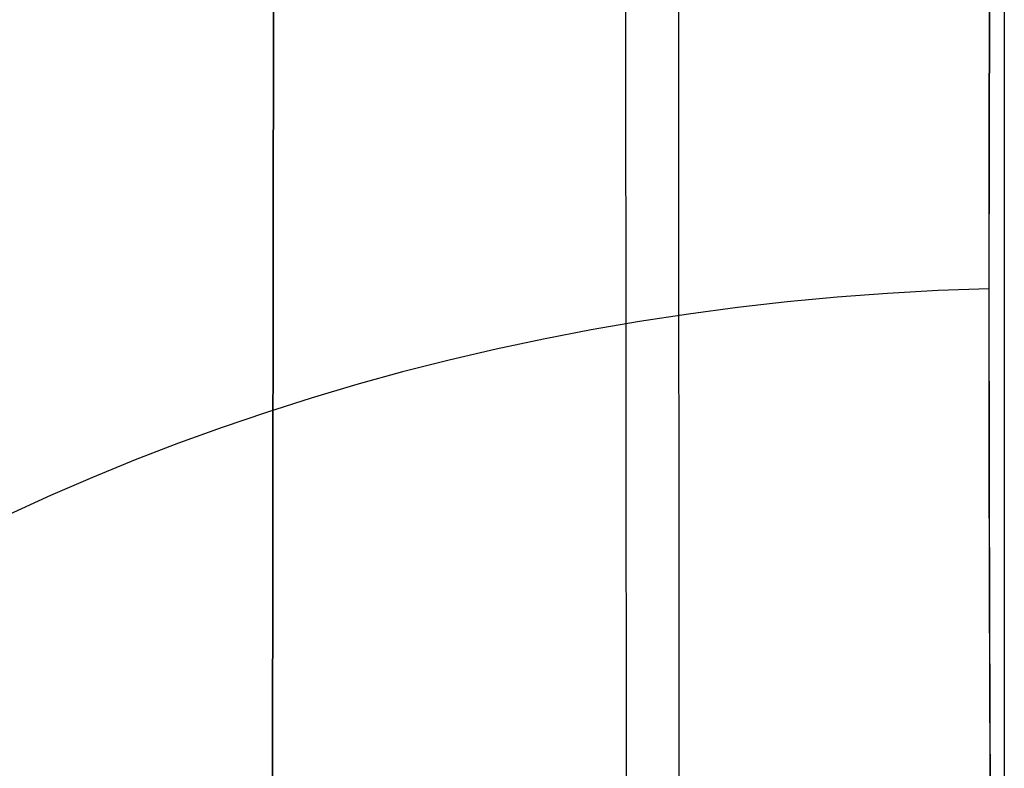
# Model space of a CAD drawing. Extents: x -15 to 7, y 1 to 148.
# Tile 124 of 194: x -7.454 to -7.066, y 140.261 to 140.556. Entities that reach past the tile are written whole.
import ezdxf

# ---------------------------------------------------------------- set-up
doc = ezdxf.new("R2010")
doc.units = 0
doc.layers.add('DEFAULT', color=7, linetype='CONTINUOUS')

msp = doc.modelspace()

# ---------------------------------------------------------------- linework, layer by layer
at = {"layer": 'DEFAULT', "color": 254}
for p, q in [((-7.39182, 113.91893, -0.96757), (-7.34704, 145.74798, -5.38028)), ((-7.39182, 113.78161, -1.95809), (-7.34704, 145.61066, -6.3708)), ((-7.18061, 114.00376, -1.08028), (-7.19697, 145.58905, -5.4592)), ((-7.21793, 145.49947, -6.25443), (-7.20155, 113.87921, -1.87067))]:
    msp.add_line(p, q, dxfattribs=at)
at = {"layer": 'DEFAULT', "color": 254, "extrusion": (1, -2.60428e-12, -1.52026e-11)}
msp.add_arc((61.76599, -493.86387, -7.06594), 496.2411, 80.2789025, 83.9349996, dxfattribs=at)
at = {"layer": 'DEFAULT', "color": 254, "extrusion": (-6.775e-15, 0.457818, 0.889046)}
msp.add_arc((7.045, -143.8184, 27.40095), 0.8, 271.6871, 0, dxfattribs=at)
at = {"layer": 'DEFAULT', "color": 254, "extrusion": (1.52417e-05, 0.23551, 0.971872)}
msp.add_arc((7.05414, -146.11893, -8.14291), 0.79992, 271.63778, 0.03041, dxfattribs=at)
at = {"layer": 'DEFAULT', "color": 254}
for centre in [(-7.045, 139.98436, -43.22105), (-7.045, 139.98436, -100.72287)]:
    msp.add_arc(centre, 0.8, 91.5, 180, dxfattribs=at)
at = {"layer": 'DEFAULT', "color": 254, "extrusion": (0.999836, 0.014091, -0.011349)}
msp.add_arc((139.36979, -100.77386, -3.93792), 1.49989, 321.00504, 359.99273, dxfattribs=at)
at = {"layer": 'DEFAULT', "color": 254, "extrusion": (0.999839, 0.013956, -0.011301)}
for centre, start, end in [((139.36077, -100.77093, -3.96168), 321.11707, 359.88053), ((139.36449, -100.76633, -3.96168), 282.12851, 320.89197)]:
    msp.add_arc(centre, 1.50823, start, end, dxfattribs=at)
at = {"layer": 'DEFAULT', "color": 254, "extrusion": (-3.19625e-05, 0.333799, 0.942644)}
msp.add_arc((7.03172, -165.61702, -48.45263), 0.79988, 271.80494, 359.96718, dxfattribs=at)
at = {"layer": 'DEFAULT', "color": 254, "extrusion": (1.74798e-14, 0.62932, 0.777146)}
msp.add_arc((7.045, -172.3312, 9.37826), 0.8, 271.92985, 360, dxfattribs=at)
at = {"layer": 'DEFAULT', "color": 254, "extrusion": (0.999836, 0.014031, -0.011423)}
msp.add_arc((139.3695, -100.77423, -3.93882), 1.49989, 282.01644, 321.00414, dxfattribs=at)

doc.saveas('drawing.dxf')
